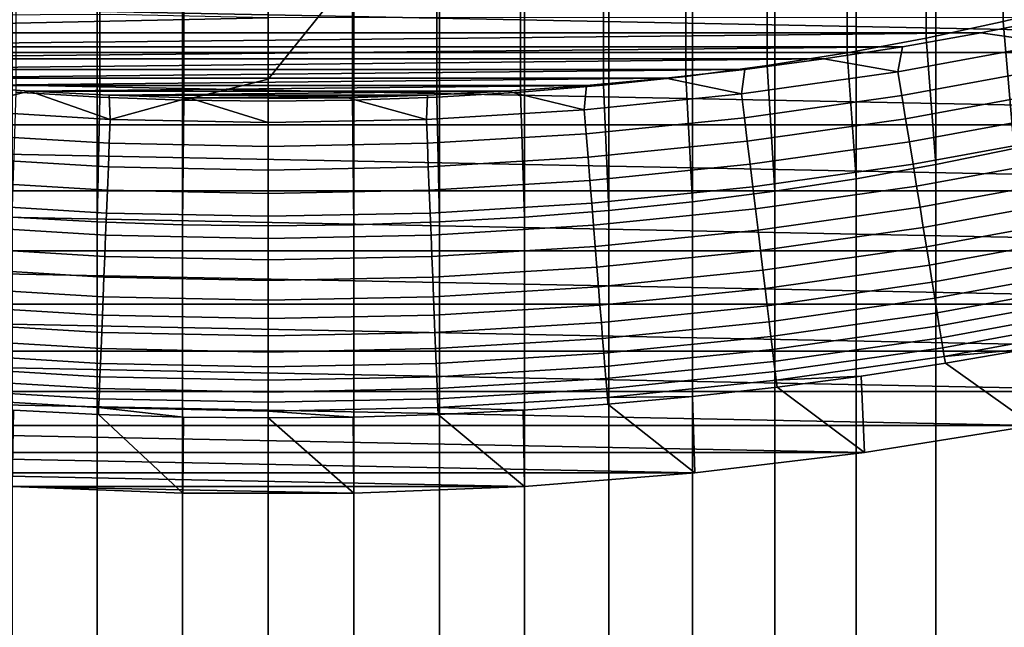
# Model space of a CAD drawing. Header units: metres. Extents: x -32 to 117, y -314 to 32.
# Tile 108 of 256: x -1.88 to 5.57, y -33.51 to -28.91. Entities that reach past the tile are written whole.
import ezdxf

# ---------------------------------------------------------------- set-up
doc = ezdxf.new("R2010")
doc.units = ezdxf.units.M
doc.layers.add('solid_24_501_064_XXX', color=7, linetype='CONTINUOUS')

msp = doc.modelspace()

# ---------------------------------------------------------------- linework, layer by layer
at = {"layer": 'solid_24_501_064_XXX'}
for points in [[(-1.294382, -228.708115, 341.626373), (-0.647996, -228.686127, 341.669556), (-0.647996, -18.675888, 234.663986), (-1.294382, -18.697878, 234.620819)], [(-0.647996, -228.686127, 341.669556), (0, -228.678787, 341.683929), (0, -18.66855, 234.678375), (-0.647996, -18.675888, 234.663986)], [(0, -228.678787, 341.683929), (0.647996, -228.686127, 341.669556), (0.647996, -18.675888, 234.663986), (0, -18.66855, 234.678375)], [(0.647996, -228.686127, 341.669556), (1.294382, -228.708115, 341.626373), (1.294382, -18.697878, 234.620819), (0.647996, -18.675888, 234.663986)], [(-1.937549, -228.744705, 341.554565), (-1.294382, -228.708115, 341.626373), (-1.294382, -18.697878, 234.620819), (-1.937549, -18.73447, 234.549011)], [(1.294382, -228.708115, 341.626373), (1.937549, -228.744705, 341.554565), (1.937549, -18.73447, 234.549011), (1.294382, -18.697878, 234.620819)], [(1.937549, -228.744705, 341.554565), (2.5759, -228.795807, 341.454285), (2.5759, -18.78557, 234.448715), (1.937549, -18.73447, 234.549011)], [(2.5759, -228.795807, 341.454285), (3.207846, -228.861298, 341.325745), (3.207846, -18.851053, 234.32019), (2.5759, -18.78557, 234.448715)], [(3.207846, -228.861298, 341.325745), (3.831817, -228.940994, 341.169342), (3.831817, -18.930756, 234.163773), (3.207846, -18.851053, 234.32019)], [(3.831817, -228.940994, 341.169342), (4.446262, -229.034714, 340.985382), (4.446262, -19.024477, 233.979828), (3.831817, -18.930756, 234.163773)], [(4.446262, -229.034714, 340.985382), (5.049653, -229.142227, 340.774384), (5.049653, -19.131989, 233.768829), (4.446262, -19.024477, 233.979828)], [(5.049653, -229.142227, 340.774384), (5.640489, -229.26326, 340.536865), (5.640489, -19.253021, 233.531296), (5.049653, -19.131989, 233.768829)], [(6.128158, -28.788151, 212.355988), (5.558216, -28.926838, 212.104843), (5.558216, -27.935467, 211.534897), (6.128158, -27.788223, 211.781113)], [(5.558216, -28.926838, 212.104843), (4.974885, -29.051842, 211.878494), (4.974885, -28.068178, 211.312988), (5.558216, -27.935467, 211.534897)], [(4.974885, -29.051842, 211.878494), (4.379568, -29.162855, 211.677475), (4.379568, -28.186041, 211.115891), (4.974885, -28.068178, 211.312988)], [(4.379568, -29.162855, 211.677475), (3.773701, -29.259615, 211.502274), (3.773701, -28.288767, 210.944122), (4.379568, -28.186041, 211.115891)], [(3.773701, -29.259615, 211.502274), (3.158742, -29.341887, 211.353287), (3.158742, -28.376112, 210.798065), (3.773701, -28.288767, 210.944122)], [(2.536174, -29.40947, 211.230911), (1.907496, -29.462206, 211.135422), (1.907496, -28.503855, 210.584457), (2.536174, -28.447866, 210.67807)], [(3.158742, -29.341887, 211.353287), (2.536174, -29.40947, 211.230911), (2.536174, -28.447866, 210.67807), (3.158742, -28.376112, 210.798065)], [(-1.274223, -29.499966, 211.067047), (-1.907496, -29.462206, 211.135422), (-1.907496, -28.503855, 210.584457), (-1.274223, -28.543941, 210.517426)], [(1.907496, -29.462206, 211.135422), (1.274223, -29.499966, 211.067047), (1.274223, -28.543941, 210.517426), (1.907496, -28.503855, 210.584457)], [(14.350215, -29.160267, -303.5), (-14.350215, -29.160267, -303.5), (-15.49826, -28.566656, -303.5)], [(15.49826, -28.566656, -303.5), (14.350215, -29.160267, -303.5), (-15.49826, -28.566656, -303.5)], [(-0.63788, -29.522657, 211.025955), (-1.274223, -29.499966, 211.067047), (-1.274223, -28.543941, 210.517426), (-0.63788, -28.568033, 210.477127)], [(0, -29.36412, 210.919876), (-0.63788, -29.522657, 211.025955), (-0.63788, -28.568033, 210.477127), (0, -28.576071, 210.463699)], [(0.63788, -28.568033, 210.477127), (0, -29.36412, 210.919876), (0, -28.576071, 210.463699)], [(0.63788, -29.522657, 211.025955), (0, -29.530228, 211.012253), (0, -29.36412, 210.919876), (0.63788, -28.568033, 210.477127)], [(1.274223, -29.499966, 211.067047), (0.63788, -29.522657, 211.025955), (0.63788, -28.568033, 210.477127), (1.274223, -28.543941, 210.517426)], [(6.217302, -29.753582, 212.922775), (5.640489, -29.887835, 212.659302), (5.558216, -28.926838, 212.104843), (6.128158, -28.788151, 212.355988)], [(-5.3892, -29.013615, -299.5), (0, -28.9, -299.5), (-1.194376, -28.875301, -299.5), (-5.980064, -28.897608, -299.5)], [(5.389171, -29.01362, -299.5), (5.980036, -28.897614, -299.5), (0, -28.9, -299.5), (-5.3892, -29.013615, -299.5)], [(5.640489, -29.887835, 212.659302), (5.049653, -30.008865, 212.421753), (4.974885, -29.051842, 211.878494), (5.558216, -28.926838, 212.104843)], [(5.939069, -29.091484, -299.506622), (5.980036, -28.897614, -299.5), (5.389171, -29.01362, -299.5)], [(-5.3892, -29.013615, -299.5), (-4.79619, -29.117512, -299.5), (5.389171, -29.01362, -299.5)], [(-4.79619, -29.117512, -299.5), (4.796161, -29.117517, -299.5), (5.389171, -29.01362, -299.5)], [(4.762856, -29.307034, -299.506622), (5.939069, -29.091484, -299.506622), (5.389171, -29.01362, -299.5), (4.796161, -29.117517, -299.5)], [(-4.79619, -29.117512, -299.5), (-4.200898, -29.209337, -299.5), (4.796161, -29.117517, -299.5)], [(-4.200898, -29.209337, -299.5), (4.20087, -29.209341, -299.5), (4.796161, -29.117517, -299.5)], [(4.762856, -29.307034, -299.506622), (4.796161, -29.117517, -299.5), (4.20087, -29.209341, -299.5)], [(5.049653, -30.008865, 212.421753), (4.446262, -30.116377, 212.210754), (4.379568, -29.162855, 211.677475), (4.974885, -29.051842, 211.878494)], [(4.791869, -29.485556, -299.526428), (5.975246, -29.268694, -299.526428), (5.939069, -29.091484, -299.506622), (4.762856, -29.307034, -299.506622)], [(13.179604, -29.707697, -303.5), (-13.179604, -29.707697, -303.5), (-14.350215, -29.160267, -303.5)], [(14.350215, -29.160267, -303.5), (13.179604, -29.707697, -303.5), (-14.350215, -29.160267, -303.5)], [(4.446262, -30.116377, 212.210754), (3.831817, -30.2101, 212.02681), (3.773701, -29.259615, 211.502274), (4.379568, -29.162855, 211.677475)], [(-4.200898, -29.209337, -299.5), (-3.604059, -29.288977, -299.5), (4.20087, -29.209341, -299.5)], [(-3.604059, -29.288977, -299.5), (3.60403, -29.288979, -299.5), (4.20087, -29.209341, -299.5)], [(3.831817, -30.2101, 212.02681), (3.207846, -30.289803, 211.870392), (3.158742, -29.341887, 211.353287), (3.773701, -29.259615, 211.502274)], [(3.578918, -29.475046, -299.506622), (4.762856, -29.307034, -299.506622), (4.20087, -29.209341, -299.5), (3.60403, -29.288979, -299.5)], [(4.820574, -29.662184, -299.559326), (6.01104, -29.444021, -299.559326), (5.975246, -29.268694, -299.526428), (4.791869, -29.485556, -299.526428)], [(-3.604059, -29.288977, -299.5), (-3.005789, -29.3564, -299.5), (3.60403, -29.288979, -299.5)], [(-3.005789, -29.3564, -299.5), (3.00576, -29.356403, -299.5), (3.60403, -29.288979, -299.5)], [(3.207846, -30.289803, 211.870392), (2.5759, -30.355284, 211.741867), (2.536174, -29.40947, 211.230911), (3.158742, -29.341887, 211.353287)], [(3.578918, -29.475046, -299.506622), (3.60403, -29.288979, -299.5), (3.00576, -29.356403, -299.5)], [(3.600719, -29.654593, -299.526428), (4.791869, -29.485556, -299.526428), (4.762856, -29.307034, -299.506622), (3.578918, -29.475046, -299.506622)], [(-3.005789, -29.3564, -299.5), (-2.405994, -29.411633, -299.5), (3.00576, -29.356403, -299.5)], [(-2.405994, -29.411633, -299.5), (2.405965, -29.411634, -299.5), (3.00576, -29.356403, -299.5)], [(-2.405994, -29.411633, -299.5), (-1.805419, -29.454607, -299.5), (2.405965, -29.411634, -299.5)], [(-2.389176, -29.595251, -299.506622), (-1.805419, -29.454607, -299.5), (-2.405994, -29.411633, -299.5)], [(-1.805419, -29.454607, -299.5), (1.80539, -29.454607, -299.5), (2.405965, -29.411634, -299.5)], [(0, -29.36412, 210.919876), (0, -29.530228, 211.012253), (-0.63788, -29.522657, 211.025955)], [(2.389176, -29.595251, -299.506622), (2.405965, -29.411634, -299.5), (1.80539, -29.454607, -299.5)], [(2.5759, -30.355284, 211.741867), (1.937549, -30.406385, 211.641586), (1.907496, -29.462206, 211.135422), (2.536174, -29.40947, 211.230911)], [(2.389176, -29.595251, -299.506622), (3.578918, -29.475046, -299.506622), (3.00576, -29.356403, -299.5), (2.405965, -29.411634, -299.5)], [(-2.389176, -29.595251, -299.506622), (-1.195557, -29.66745, -299.506622), (-1.805419, -29.454607, -299.5)], [(-1.937549, -30.406385, 211.641586), (-1.907496, -29.462206, 211.135422), (-1.274223, -29.499966, 211.067047), (-1.294382, -30.442976, 211.569763)], [(-1.805419, -29.454607, -299.5), (-1.204127, -29.485302, -299.5), (1.80539, -29.454607, -299.5)], [(-1.195557, -29.66745, -299.506622), (-1.204127, -29.485302, -299.5), (-1.805419, -29.454607, -299.5)], [(-1.204127, -29.485302, -299.5), (1.204098, -29.485302, -299.5), (1.80539, -29.454607, -299.5)], [(-1.204127, -29.485302, -299.5), (-0.602076, -29.503736, -299.5), (1.204098, -29.485302, -299.5)], [(-1.195557, -29.66745, -299.506622), (-0.602076, -29.503736, -299.5), (-1.204127, -29.485302, -299.5)], [(-0.602076, -29.503736, -299.5), (0.602047, -29.503736, -299.5), (1.204098, -29.485302, -299.5)], [(1.195557, -29.66745, -299.506622), (1.204098, -29.485302, -299.5), (0.602047, -29.503736, -299.5)], [(1.195557, -29.66745, -299.506622), (2.389176, -29.595251, -299.506622), (1.80539, -29.454607, -299.5), (1.204098, -29.485302, -299.5)], [(1.937549, -30.406385, 211.641586), (1.294382, -30.442976, 211.569763), (1.274223, -29.499966, 211.067047), (1.907496, -29.462206, 211.135422)], [(2.403729, -29.775528, -299.526428), (3.600719, -29.654593, -299.526428), (3.578918, -29.475046, -299.506622), (2.389176, -29.595251, -299.506622)], [(3.622289, -29.832232, -299.559326), (4.820574, -29.662184, -299.559326), (4.791869, -29.485556, -299.526428), (3.600719, -29.654593, -299.526428)], [(4.848819, -29.835979, -299.605194), (6.04626, -29.616539, -299.605194), (6.01104, -29.444021, -299.559326), (4.820574, -29.662184, -299.559326)], [(-1.294382, -30.442976, 211.569763), (-1.274223, -29.499966, 211.067047), (-0.63788, -29.522657, 211.025955), (-0.647996, -30.464968, 211.526611)], [(-1.195557, -29.66745, -299.506622), (0, -29.69153, -299.506622), (-0.602076, -29.503736, -299.5)], [(0, -30.472303, 211.512207), (-0.647996, -30.464968, 211.526611), (-0.63788, -29.522657, 211.025955), (0, -29.530228, 211.012253)], [(0, -29.69153, -299.506622), (-0.000015, -29.509886, -299.5), (0.602047, -29.503736, -299.5), (-0.602076, -29.503736, -299.5)], [(0, -29.69153, -299.506622), (1.195557, -29.66745, -299.506622), (0.602047, -29.503736, -299.5), (-0.000015, -29.509886, -299.5)], [(0.647996, -30.464968, 211.526611), (0, -30.472303, 211.512207), (0, -29.530228, 211.012253), (0.63788, -29.522657, 211.025955)], [(1.294382, -30.442976, 211.569763), (0.647996, -30.464968, 211.526611), (0.63788, -29.522657, 211.025955), (1.274223, -29.499966, 211.067047)], [(-2.403729, -29.775528, -299.526428), (-1.20284, -29.848169, -299.526428), (-1.195557, -29.66745, -299.506622), (-2.389176, -29.595251, -299.506622)], [(1.20284, -29.848169, -299.526428), (2.403729, -29.775528, -299.526428), (2.389176, -29.595251, -299.506622), (1.195557, -29.66745, -299.506622)], [(4.876453, -30.006023, -299.663696), (6.080719, -29.785334, -299.663696), (6.04626, -29.616539, -299.605194), (4.848819, -29.835979, -299.605194)], [(11.988071, -30.208212, -303.5), (-11.988071, -30.208212, -303.5), (-13.179604, -29.707697, -303.5)], [(13.179604, -29.707697, -303.5), (11.988071, -30.208212, -303.5), (-13.179604, -29.707697, -303.5)], [(-1.20284, -29.848169, -299.526428), (0, -29.872395, -299.526428), (0, -29.69153, -299.506622), (-1.195557, -29.66745, -299.506622)], [(0, -29.872395, -299.526428), (1.20284, -29.848169, -299.526428), (1.195557, -29.66745, -299.506622), (0, -29.69153, -299.506622)], [(2.418128, -29.953892, -299.559326), (3.622289, -29.832232, -299.559326), (3.600719, -29.654593, -299.526428), (2.403729, -29.775528, -299.526428)], [(3.643512, -30.007025, -299.605194), (4.848819, -29.835979, -299.605194), (4.820574, -29.662184, -299.559326), (3.622289, -29.832232, -299.559326)], [(-2.418128, -29.953892, -299.559326), (-1.210045, -30.026968, -299.559326), (-1.20284, -29.848169, -299.526428), (-2.403729, -29.775528, -299.526428)], [(1.210045, -30.026968, -299.559326), (2.418128, -29.953892, -299.559326), (2.403729, -29.775528, -299.526428), (1.20284, -29.848169, -299.526428)], [(4.903333, -30.171417, -299.734619), (6.114236, -29.949511, -299.734619), (6.080719, -29.785334, -299.663696), (4.876453, -30.006023, -299.663696)], [(-1.210045, -30.026968, -299.559326), (0, -30.05134, -299.559326), (0, -29.872395, -299.526428), (-1.20284, -29.848169, -299.526428)], [(0, -30.05134, -299.559326), (1.210045, -30.026968, -299.559326), (1.20284, -29.848169, -299.526428), (0, -29.872395, -299.526428)], [(2.432297, -30.129398, -299.605194), (3.643512, -30.007025, -299.605194), (3.622289, -29.832232, -299.559326), (2.418128, -29.953892, -299.559326)], [(3.664278, -30.178043, -299.663696), (4.876453, -30.006023, -299.663696), (4.848819, -29.835979, -299.605194), (3.643512, -30.007025, -299.605194)], [(5.640489, -239.898071, 319.664856), (5.049653, -240.019104, 319.427307), (5.049653, -30.008865, 212.421753), (5.640489, -29.887835, 212.659302)], [(-2.432297, -30.129398, -299.605194), (-1.217135, -30.202902, -299.605194), (-1.210045, -30.026968, -299.559326), (-2.418128, -29.953892, -299.559326)], [(1.217135, -30.202902, -299.605194), (2.432297, -30.129398, -299.605194), (2.418128, -29.953892, -299.559326), (1.210045, -30.026968, -299.559326)], [(2.446159, -30.301115, -299.663696), (3.664278, -30.178043, -299.663696), (3.643512, -30.007025, -299.605194), (2.432297, -30.129398, -299.605194)], [(3.684475, -30.344385, -299.734619), (4.903333, -30.171417, -299.734619), (4.876453, -30.006023, -299.663696), (3.664278, -30.178043, -299.663696)], [(5.049653, -240.019104, 319.427307), (4.446262, -240.126617, 319.216309), (4.446262, -30.116377, 212.210754), (5.049653, -30.008865, 212.421753)], [(4.929313, -30.331282, -299.817505), (6.146633, -30.1082, -299.817505), (6.114236, -29.949511, -299.734619), (4.903333, -30.171417, -299.734619)], [(-1.217135, -30.202902, -299.605194), (0, -30.227417, -299.605194), (0, -30.05134, -299.559326), (-1.210045, -30.026968, -299.559326)], [(0, -30.227417, -299.605194), (1.217135, -30.202902, -299.605194), (1.210045, -30.026968, -299.559326), (0, -30.05134, -299.559326)], [(-2.446159, -30.301115, -299.663696), (-1.224072, -30.375038, -299.663696), (-1.217135, -30.202902, -299.605194), (-2.432297, -30.129398, -299.605194)], [(1.224072, -30.375038, -299.663696), (2.446159, -30.301115, -299.663696), (2.432297, -30.129398, -299.605194), (1.217135, -30.202902, -299.605194)], [(4.446262, -240.126617, 319.216309), (3.831817, -240.220337, 319.032379), (3.831817, -30.2101, 212.02681), (4.446262, -30.116377, 212.210754)], [(4.954257, -30.484772, -299.911987), (6.177738, -30.260561, -299.911987), (6.146633, -30.1082, -299.817505), (4.929313, -30.331282, -299.817505)], [(10.777514, -30.660969, -303.5), (-10.777514, -30.660969, -303.5), (-11.988071, -30.208212, -303.5)], [(11.988071, -30.208212, -303.5), (10.777514, -30.660969, -303.5), (-11.988071, -30.208212, -303.5)], [(-1.224072, -30.375038, -299.663696), (0, -30.399693, -299.663696), (0, -30.227417, -299.605194), (-1.217135, -30.202902, -299.605194)], [(0, -30.399693, -299.663696), (1.224072, -30.375038, -299.663696), (1.217135, -30.202902, -299.605194), (0, -30.227417, -299.605194)], [(2.459642, -30.468136, -299.734619), (3.684475, -30.344385, -299.734619), (3.664278, -30.178043, -299.663696), (2.446159, -30.301115, -299.663696)], [(3.831817, -240.220337, 319.032379), (3.207846, -240.300034, 318.875946), (3.207846, -30.289803, 211.870392), (3.831817, -30.2101, 212.02681)], [(3.703998, -30.505167, -299.817505), (4.929313, -30.331282, -299.817505), (4.903333, -30.171417, -299.734619), (3.684475, -30.344385, -299.734619)], [(-2.459642, -30.468136, -299.734619), (-1.230819, -30.542465, -299.734619), (-1.224072, -30.375038, -299.663696), (-2.446159, -30.301115, -299.663696)], [(1.230819, -30.542465, -299.734619), (2.459642, -30.468136, -299.734619), (2.446159, -30.301115, -299.663696), (1.224072, -30.375038, -299.663696)], [(3.207846, -240.300034, 318.875946), (2.5759, -240.365524, 318.747437), (2.5759, -30.355284, 211.741867), (3.207846, -30.289803, 211.870392)], [(4.978034, -30.631075, -300.017517), (6.207386, -30.405787, -300.017517), (6.177738, -30.260561, -299.911987), (4.954257, -30.484772, -299.911987)], [(-1.230819, -30.542465, -299.734619), (0, -30.567255, -299.734619), (0, -30.399693, -299.663696), (-1.224072, -30.375038, -299.663696)], [(0, -30.567255, -299.734619), (1.230819, -30.542465, -299.734619), (1.224072, -30.375038, -299.663696), (0, -30.399693, -299.663696)], [(2.5759, -240.365524, 318.747437), (1.937549, -240.416626, 318.647156), (1.937549, -30.406385, 211.641586), (2.5759, -30.355284, 211.741867)], [(2.472675, -30.629572, -299.817505), (3.703998, -30.505167, -299.817505), (3.684475, -30.344385, -299.734619), (2.459642, -30.468136, -299.734619)], [(3.722742, -30.659536, -299.911987), (4.954257, -30.484772, -299.911987), (4.929313, -30.331282, -299.817505), (3.703998, -30.505167, -299.817505)], [(-1.294382, -240.453217, 318.575317), (-1.937549, -240.416626, 318.647156), (-1.937549, -30.406385, 211.641586), (-1.294382, -30.442976, 211.569763)], [(-0.647996, -240.475204, 318.532166), (-1.294382, -240.453217, 318.575317), (-1.294382, -30.442976, 211.569763), (-0.647996, -30.464968, 211.526611)], [(1.294382, -240.453217, 318.575317), (0.647996, -240.475204, 318.532166), (0.647996, -30.464968, 211.526611), (1.294382, -30.442976, 211.569763)], [(1.937549, -240.416626, 318.647156), (1.294382, -240.453217, 318.575317), (1.294382, -30.442976, 211.569763), (1.937549, -30.406385, 211.641586)], [(5.000516, -30.769415, -300.133514), (6.23542, -30.54311, -300.133514), (6.207386, -30.405787, -300.017517), (4.978034, -30.631075, -300.017517)], [(-2.472675, -30.629572, -299.817505), (-1.237341, -30.704296, -299.817505), (-1.230819, -30.542465, -299.734619), (-2.459642, -30.468136, -299.734619)], [(0, -240.482544, 318.517761), (-0.647996, -240.475204, 318.532166), (-0.647996, -30.464968, 211.526611), (0, -30.472303, 211.512207)], [(0.647996, -240.475204, 318.532166), (0, -240.482544, 318.517761), (0, -30.472303, 211.512207), (0.647996, -30.464968, 211.526611)], [(1.237341, -30.704296, -299.817505), (2.472675, -30.629572, -299.817505), (2.459642, -30.468136, -299.734619), (1.230819, -30.542465, -299.734619)], [(2.485188, -30.784573, -299.911987), (3.722742, -30.659536, -299.911987), (3.703998, -30.505167, -299.817505), (2.472675, -30.629572, -299.817505)], [(3.740608, -30.806679, -300.017517), (4.978034, -30.631075, -300.017517), (4.954257, -30.484772, -299.911987), (3.722742, -30.659536, -299.911987)], [(-1.237341, -30.704296, -299.817505), (0, -30.729218, -299.817505), (0, -30.567255, -299.734619), (-1.230819, -30.542465, -299.734619)], [(0, -30.729218, -299.817505), (1.237341, -30.704296, -299.817505), (1.230819, -30.542465, -299.734619), (0, -30.567255, -299.734619)], [(5.021585, -30.899057, -300.25943), (6.261693, -30.671801, -300.25943), (6.23542, -30.54311, -300.133514), (5.000516, -30.769415, -300.133514)], [(9.55021, -31.06514, -303.5), (-9.55021, -31.06514, -303.5), (-10.777514, -30.660969, -303.5)], [(10.777514, -30.660969, -303.5), (9.55021, -31.06514, -303.5), (-10.777514, -30.660969, -303.5)], [(-2.485188, -30.784573, -299.911987), (-1.243602, -30.859674, -299.911987), (-1.237341, -30.704296, -299.817505), (-2.472675, -30.629572, -299.817505)], [(1.243602, -30.859674, -299.911987), (2.485188, -30.784573, -299.911987), (2.472675, -30.629572, -299.817505), (1.237341, -30.704296, -299.817505)], [(2.497114, -30.932312, -300.017517), (3.740608, -30.806679, -300.017517), (3.722742, -30.659536, -299.911987), (2.485188, -30.784573, -299.911987)], [(3.757502, -30.94581, -300.133514), (5.000516, -30.769415, -300.133514), (4.978034, -30.631075, -300.017517), (3.740608, -30.806679, -300.017517)], [(5.04113, -31.01932, -300.394562), (6.286064, -30.791178, -300.394562), (6.261693, -30.671801, -300.25943), (5.021585, -30.899057, -300.25943)], [(-1.243602, -30.859674, -299.911987), (0, -30.884722, -299.911987), (0, -30.729218, -299.817505), (-1.237341, -30.704296, -299.817505)], [(0, -30.884722, -299.911987), (1.243602, -30.859674, -299.911987), (1.237341, -30.704296, -299.817505), (0, -30.729218, -299.817505)], [(-2.497114, -30.932312, -300.017517), (-1.249571, -31.007774, -300.017517), (-1.243602, -30.859674, -299.911987), (-2.485188, -30.784573, -299.911987)], [(1.249571, -31.007774, -300.017517), (2.497114, -30.932312, -300.017517), (2.485188, -30.784573, -299.911987), (1.243602, -30.859674, -299.911987)], [(2.508392, -31.072012, -300.133514), (3.757502, -30.94581, -300.133514), (3.740608, -30.806679, -300.017517), (2.497114, -30.932312, -300.017517)], [(3.773334, -31.076197, -300.25943), (5.021585, -30.899057, -300.25943), (5.000516, -30.769415, -300.133514), (3.757502, -30.94581, -300.133514)], [(5.059046, -31.129562, -300.538208), (6.308404, -30.900608, -300.538208), (6.286064, -30.791178, -300.394562), (5.04113, -31.01932, -300.394562)], [(-1.249571, -31.007774, -300.017517), (0, -31.032944, -300.017517), (0, -30.884722, -299.911987), (-1.243602, -30.859674, -299.911987)], [(0, -31.032944, -300.017517), (1.249571, -31.007774, -300.017517), (1.243602, -30.859674, -299.911987), (0, -30.884722, -299.911987)], [(3.78802, -31.197149, -300.394562), (5.04113, -31.01932, -300.394562), (5.021585, -30.899057, -300.25943), (3.773334, -31.076197, -300.25943)], [(5.075239, -31.229202, -300.689575), (6.328597, -30.999516, -300.689575), (6.308404, -30.900608, -300.538208), (5.059046, -31.129562, -300.538208)], [(-2.508392, -31.072012, -300.133514), (-1.255214, -31.147816, -300.133514), (-1.249571, -31.007774, -300.017517), (-2.497114, -30.932312, -300.017517)], [(1.255214, -31.147816, -300.133514), (2.508392, -31.072012, -300.133514), (2.497114, -30.932312, -300.017517), (1.249571, -31.007774, -300.017517)], [(2.518961, -31.202932, -300.25943), (3.773334, -31.076197, -300.25943), (3.757502, -30.94581, -300.133514), (2.508392, -31.072012, -300.133514)], [(-1.255214, -31.147816, -300.133514), (0, -31.173098, -300.133514), (0, -31.032944, -300.017517), (-1.249571, -31.007774, -300.017517)], [(0, -31.173098, -300.133514), (1.255214, -31.147816, -300.133514), (1.249571, -31.007774, -300.017517), (0, -31.032944, -300.017517)], [(3.801482, -31.308023, -300.538208), (5.059046, -31.129562, -300.538208), (5.04113, -31.01932, -300.394562), (3.78802, -31.197149, -300.394562)], [(5.089623, -31.317711, -300.8479), (6.346533, -31.087374, -300.8479), (6.328597, -30.999516, -300.689575), (5.075239, -31.229202, -300.689575)], [(8.307699, -31.420246, -303.5), (-8.307699, -31.420246, -303.5), (-9.55021, -31.06514, -303.5)], [(9.55021, -31.06514, -303.5), (8.307699, -31.420246, -303.5), (-9.55021, -31.06514, -303.5)], [(-2.518961, -31.202932, -300.25943), (-1.260503, -31.279055, -300.25943), (-1.255214, -31.147816, -300.133514), (-2.508392, -31.072012, -300.133514)], [(1.260503, -31.279055, -300.25943), (2.518961, -31.202932, -300.25943), (2.508392, -31.072012, -300.133514), (1.255214, -31.147816, -300.133514)], [(2.528765, -31.324375, -300.394562), (3.78802, -31.197149, -300.394562), (3.773334, -31.076197, -300.25943), (2.518961, -31.202932, -300.25943)], [(3.81365, -31.408234, -300.689575), (5.075239, -31.229202, -300.689575), (5.059046, -31.129562, -300.538208), (3.801482, -31.308023, -300.538208)], [(5.102122, -31.394619, -301.012299), (6.362118, -31.163715, -301.012299), (6.346533, -31.087374, -300.8479), (5.089623, -31.317711, -300.8479)], [(-2.528765, -31.324375, -300.394562), (-1.265409, -31.400795, -300.394562), (-1.260503, -31.279055, -300.25943), (-2.518961, -31.202932, -300.25943)], [(-1.260503, -31.279055, -300.25943), (0, -31.304441, -300.25943), (0, -31.173098, -300.133514), (-1.255214, -31.147816, -300.133514)], [(0, -31.304441, -300.25943), (1.260503, -31.279055, -300.25943), (1.255214, -31.147816, -300.133514), (0, -31.173098, -300.133514)], [(1.265409, -31.400795, -300.394562), (2.528765, -31.324375, -300.394562), (2.518961, -31.202932, -300.25943), (1.260503, -31.279055, -300.25943)], [(2.537752, -31.435703, -300.538208), (3.801482, -31.308023, -300.538208), (3.78802, -31.197149, -300.394562), (2.528765, -31.324375, -300.394562)], [(5.11267, -31.45952, -301.181946), (6.37527, -31.22814, -301.181946), (6.362118, -31.163715, -301.012299), (5.102122, -31.394619, -301.012299)], [(-1.265409, -31.400795, -300.394562), (0, -31.426281, -300.394562), (0, -31.304441, -300.25943), (-1.260503, -31.279055, -300.25943)], [(0, -31.426281, -300.394562), (1.265409, -31.400795, -300.394562), (1.260503, -31.279055, -300.25943), (0, -31.304441, -300.25943)], [(3.824459, -31.49725, -300.8479), (5.089623, -31.317711, -300.8479), (5.075239, -31.229202, -300.689575), (3.81365, -31.408234, -300.689575)], [(6.37527, -31.22814, -301.181946), (5.11267, -31.45952, -301.181946), (5.754587, -31.401772, -301.352966), (6.385759, -31.279524, -301.352966)], [(-2.537752, -31.435703, -300.538208), (-1.269906, -31.512394, -300.538208), (-1.265409, -31.400795, -300.394562), (-2.528765, -31.324375, -300.394562)], [(1.269906, -31.512394, -300.538208), (2.537752, -31.435703, -300.538208), (2.528765, -31.324375, -300.394562), (1.265409, -31.400795, -300.394562)], [(2.545875, -31.536322, -300.689575), (3.81365, -31.408234, -300.689575), (3.801482, -31.308023, -300.538208), (2.537752, -31.435703, -300.538208)], [(3.83385, -31.5746, -301.012299), (5.102122, -31.394619, -301.012299), (5.089623, -31.317711, -300.8479), (3.824459, -31.49725, -300.8479)], [(7.051624, -31.725767, -303.5), (-7.051624, -31.725767, -303.5), (-8.307699, -31.420246, -303.5)], [(8.307699, -31.420246, -303.5), (7.051624, -31.725767, -303.5), (-8.307699, -31.420246, -303.5)], [(-1.269906, -31.512394, -300.538208), (0, -31.537971, -300.538208), (0, -31.426281, -300.394562), (-1.265409, -31.400795, -300.394562)], [(0, -31.537971, -300.538208), (1.269906, -31.512394, -300.538208), (1.265409, -31.400795, -300.394562), (0, -31.426281, -300.394562)], [(2.553091, -31.6257, -300.8479), (3.824459, -31.49725, -300.8479), (3.81365, -31.408234, -300.689575), (2.545875, -31.536322, -300.689575)], [(3.841776, -31.639874, -301.181946), (5.11267, -31.45952, -301.181946), (5.102122, -31.394619, -301.012299), (3.83385, -31.5746, -301.012299)], [(5.11267, -31.45952, -301.181946), (5.121081, -31.511284, -301.352966), (5.754587, -31.401772, -301.352966)], [(5.754587, -31.401772, -301.352966), (5.121081, -31.511284, -301.352966), (5.784903, -31.981001, -303.5)], [(-2.545875, -31.536322, -300.689575), (-1.273971, -31.613258, -300.689575), (-1.269906, -31.512394, -300.538208), (-2.537752, -31.435703, -300.538208)], [(1.273971, -31.613258, -300.689575), (2.545875, -31.536322, -300.689575), (2.537752, -31.435703, -300.538208), (1.269906, -31.512394, -300.538208)], [(2.55936, -31.703365, -301.012299), (3.83385, -31.5746, -301.012299), (3.824459, -31.49725, -300.8479), (2.553091, -31.6257, -300.8479)], [(5.11267, -31.45952, -301.181946), (3.841776, -31.639874, -301.181946), (4.485498, -31.608017, -301.352966), (5.121081, -31.511284, -301.352966)], [(-2.553091, -31.6257, -300.8479), (-1.277581, -31.702854, -300.8479), (-1.273971, -31.613258, -300.689575), (-2.545875, -31.536322, -300.689575)], [(-1.273971, -31.613258, -300.689575), (0, -31.638918, -300.689575), (0, -31.537971, -300.538208), (-1.269906, -31.512394, -300.538208)], [(0, -31.638918, -300.689575), (1.273971, -31.613258, -300.689575), (1.269906, -31.512394, -300.538208), (0, -31.537971, -300.538208)], [(1.277581, -31.702854, -300.8479), (2.553091, -31.6257, -300.8479), (2.545875, -31.536322, -300.689575), (1.273971, -31.613258, -300.689575)], [(2.564651, -31.768906, -301.181946), (3.841776, -31.639874, -301.181946), (3.83385, -31.5746, -301.012299), (2.55936, -31.703365, -301.012299)], [(5.121081, -31.511284, -301.352966), (4.485498, -31.608017, -301.352966), (4.509065, -32.18568, -303.5), (5.784903, -31.981001, -303.5)], [(-2.55936, -31.703365, -301.012299), (-1.280719, -31.78071, -301.012299), (-1.277581, -31.702854, -300.8479), (-2.553091, -31.6257, -300.8479)], [(-1.277581, -31.702854, -300.8479), (0, -31.728586, -300.8479), (0, -31.638918, -300.689575), (-1.273971, -31.613258, -300.689575)], [(0, -31.728586, -300.8479), (1.277581, -31.702854, -300.8479), (1.273971, -31.613258, -300.689575), (0, -31.638918, -300.689575)], [(1.280719, -31.78071, -301.012299), (2.55936, -31.703365, -301.012299), (2.553091, -31.6257, -300.8479), (1.277581, -31.702854, -300.8479)], [(3.841776, -31.639874, -301.181946), (2.564651, -31.768906, -301.181946), (3.209134, -31.762997, -301.352966), (3.848096, -31.691933, -301.352966)], [(3.841776, -31.639874, -301.181946), (3.848096, -31.691933, -301.352966), (4.485498, -31.608017, -301.352966)], [(4.485498, -31.608017, -301.352966), (3.848096, -31.691933, -301.352966), (4.509065, -32.18568, -303.5)], [(5.784903, -31.981001, -303.5), (-5.784903, -31.981001, -303.5), (-7.051624, -31.725767, -303.5)], [(7.051624, -31.725767, -303.5), (5.784903, -31.981001, -303.5), (-7.051624, -31.725767, -303.5)], [(-2.564651, -31.768906, -301.181946), (-1.283366, -31.846409, -301.181946), (-1.280719, -31.78071, -301.012299), (-2.55936, -31.703365, -301.012299)], [(-1.280719, -31.78071, -301.012299), (0, -31.806505, -301.012299), (0, -31.728586, -300.8479), (-1.277581, -31.702854, -300.8479)], [(0, -31.806505, -301.012299), (1.280719, -31.78071, -301.012299), (1.277581, -31.702854, -300.8479), (0, -31.728586, -300.8479)], [(1.283366, -31.846409, -301.181946), (2.564651, -31.768906, -301.181946), (2.55936, -31.703365, -301.012299), (1.280719, -31.78071, -301.012299)], [(3.848096, -31.691933, -301.352966), (3.209134, -31.762997, -301.352966), (3.225689, -32.339523, -303.5), (4.509065, -32.18568, -303.5)], [(-1.283366, -31.846409, -301.181946), (-2.564651, -31.768906, -301.181946), (-1.927567, -31.866455, -301.352966), (-1.285479, -31.898809, -301.352966)], [(-1.283366, -31.846409, -301.181946), (0, -31.872257, -301.181946), (0, -31.806505, -301.012299), (-1.280719, -31.78071, -301.012299)], [(0, -31.872257, -301.181946), (1.283366, -31.846409, -301.181946), (1.280719, -31.78071, -301.012299), (0, -31.806505, -301.012299)], [(2.564651, -31.768906, -301.181946), (1.283366, -31.846409, -301.181946), (1.927565, -31.866455, -301.352966), (2.56887, -31.821178, -301.352966)], [(2.564651, -31.768906, -301.181946), (2.56887, -31.821178, -301.352966), (3.209134, -31.762997, -301.352966)], [(3.209134, -31.762997, -301.352966), (2.56887, -31.821178, -301.352966), (3.225689, -32.339523, -303.5)], [(-1.927567, -31.866455, -301.352966), (-1.93746, -32.442188, -303.5), (-0.646206, -32.493572, -303.5), (-1.285479, -31.898809, -301.352966)], [(-1.283366, -31.846409, -301.181946), (-1.285479, -31.898809, -301.352966), (-0.64287, -31.918226, -301.352966)], [(0, -31.872257, -301.181946), (-1.283366, -31.846409, -301.181946), (-0.64287, -31.918226, -301.352966), (-0.000001, -31.9247, -301.352966)], [(0, -31.872257, -301.181946), (-0.000001, -31.9247, -301.352966), (0.642868, -31.918226, -301.352966)], [(1.283366, -31.846409, -301.181946), (0, -31.872257, -301.181946), (0.642868, -31.918226, -301.352966), (1.285477, -31.898809, -301.352966)], [(1.283366, -31.846409, -301.181946), (1.285477, -31.898809, -301.352966), (1.927565, -31.866455, -301.352966)], [(1.927565, -31.866455, -301.352966), (1.285477, -31.898809, -301.352966), (1.93746, -32.442188, -303.5)], [(2.56887, -31.821178, -301.352966), (1.927565, -31.866455, -301.352966), (1.93746, -32.442188, -303.5), (3.225689, -32.339523, -303.5)], [(-0.64287, -31.918226, -301.352966), (-1.285479, -31.898809, -301.352966), (-0.646206, -32.493572, -303.5)], [(-0.64287, -31.918226, -301.352966), (-0.646206, -32.493572, -303.5), (0.646206, -32.493572, -303.5), (-0.000001, -31.9247, -301.352966)], [(0.642868, -31.918226, -301.352966), (-0.000001, -31.9247, -301.352966), (0.646206, -32.493572, -303.5)], [(1.285477, -31.898809, -301.352966), (0.642868, -31.918226, -301.352966), (0.646206, -32.493572, -303.5), (1.93746, -32.442188, -303.5)], [(4.509065, -32.18568, -303.5), (-4.509065, -32.18568, -303.5), (-5.784903, -31.981001, -303.5)], [(5.784903, -31.981001, -303.5), (4.509065, -32.18568, -303.5), (-5.784903, -31.981001, -303.5)], [(3.225689, -32.339523, -303.5), (-3.225689, -32.339523, -303.5), (-4.509065, -32.18568, -303.5)], [(4.509065, -32.18568, -303.5), (3.225689, -32.339523, -303.5), (-4.509065, -32.18568, -303.5)], [(1.93746, -32.442188, -303.5), (-1.93746, -32.442188, -303.5), (-3.225689, -32.339523, -303.5)], [(3.225689, -32.339523, -303.5), (1.93746, -32.442188, -303.5), (-3.225689, -32.339523, -303.5)], [(0.646206, -32.493572, -303.5), (-0.646206, -32.493572, -303.5), (-1.93746, -32.442188, -303.5)], [(1.93746, -32.442188, -303.5), (0.646206, -32.493572, -303.5), (-1.93746, -32.442188, -303.5)]]:
    msp.add_3dface(points, dxfattribs=at)

doc.saveas('drawing.dxf')
